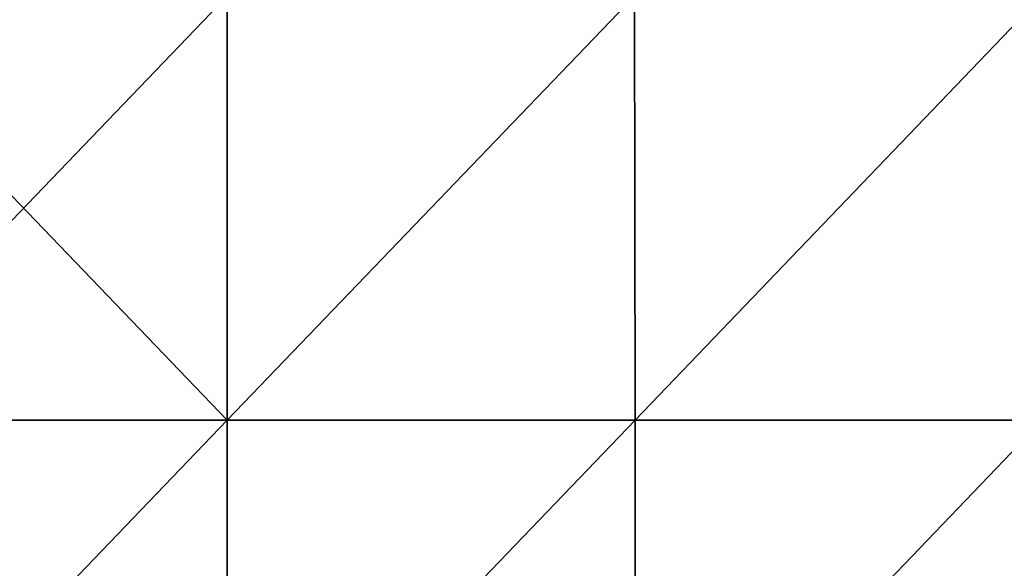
# Model space of a CAD drawing. Header units: millimetres. Extents: x -168 to 168, y -6 to 84.
# Tile 152 of 256: x 0 to 29, y 11 to 27. Entities that reach past the tile are written whole.
import ezdxf

# ---------------------------------------------------------------- set-up
doc = ezdxf.new("R2010")
doc.units = ezdxf.units.MM
doc.header["$LTSCALE"] = 65.185185
doc.layers.add('109', color=7, linetype='CONTINUOUS')
doc.layers.add('110', color=7, linetype='CONTINUOUS')

msp = doc.modelspace()

# ---------------------------------------------------------------- linework, layer by layer
at = {"layer": '109', "linetype": 'CONTINUOUS'}
for points in [[(-5.941, 27.198, -49.763), (5.941, 27.198, -49.763), (-5.946, 14.818, -49.871), (-5.941, 27.198, -49.763)], [(5.941, 27.198, -49.763), (5.946, 14.818, -49.871), (-5.946, 14.818, -49.871), (5.941, 27.198, -49.763)], [(5.941, 27.198, -49.763), (17.823, 27.198, -49.763), (5.946, 14.818, -49.871), (5.941, 27.198, -49.763)], [(17.823, 27.198, -49.763), (17.839, 14.818, -49.871), (5.946, 14.818, -49.871), (17.823, 27.198, -49.763)], [(17.823, 27.198, -49.763), (29.705, 27.198, -49.763), (17.839, 14.818, -49.871), (17.823, 27.198, -49.763)], [(29.705, 27.198, -49.763), (29.731, 14.818, -49.871), (17.839, 14.818, -49.871), (29.705, 27.198, -49.763)], [(5.951, 2.439, -49.979), (-5.951, 2.439, -49.979), (5.946, 14.818, -49.871), (5.951, 2.439, -49.979)], [(5.946, 14.818, -49.871), (-5.951, 2.439, -49.979), (-5.946, 14.818, -49.871), (5.946, 14.818, -49.871)], [(17.839, 14.818, -49.871), (5.951, 2.439, -49.979), (5.946, 14.818, -49.871), (17.839, 14.818, -49.871)], [(17.854, 2.439, -49.979), (5.951, 2.439, -49.979), (17.839, 14.818, -49.871), (17.854, 2.439, -49.979)], [(29.731, 14.818, -49.871), (17.854, 2.439, -49.979), (17.839, 14.818, -49.871), (29.731, 14.818, -49.871)], [(29.757, 2.439, -49.979), (17.854, 2.439, -49.979), (29.731, 14.818, -49.871), (29.757, 2.439, -49.979)]]:
    msp.add_3dface(points, dxfattribs=at)
at = {"layer": '110', "linetype": 'CONTINUOUS'}
for points in [[(-5.941, 27.198, 49.763), (-5.946, 14.818, 49.871), (5.946, 14.818, 49.871), (-5.941, 27.198, 49.763)], [(5.941, 27.198, 49.763), (-5.941, 27.198, 49.763), (5.946, 14.818, 49.871), (5.941, 27.198, 49.763)], [(17.823, 27.198, 49.763), (5.941, 27.198, 49.763), (5.946, 14.818, 49.871), (17.823, 27.198, 49.763)], [(17.823, 27.198, 49.763), (5.946, 14.818, 49.871), (17.839, 14.818, 49.871), (17.823, 27.198, 49.763)], [(29.705, 27.198, 49.763), (17.823, 27.198, 49.763), (17.839, 14.818, 49.871), (29.705, 27.198, 49.763)], [(29.705, 27.198, 49.763), (17.839, 14.818, 49.871), (29.731, 14.818, 49.871), (29.705, 27.198, 49.763)], [(-5.951, 2.439, 49.979), (5.951, 2.439, 49.979), (-5.946, 14.818, 49.871), (-5.951, 2.439, 49.979)], [(-5.946, 14.818, 49.871), (5.951, 2.439, 49.979), (5.946, 14.818, 49.871), (-5.946, 14.818, 49.871)], [(5.946, 14.818, 49.871), (5.951, 2.439, 49.979), (17.839, 14.818, 49.871), (5.946, 14.818, 49.871)], [(5.951, 2.439, 49.979), (17.854, 2.439, 49.979), (17.839, 14.818, 49.871), (5.951, 2.439, 49.979)], [(17.839, 14.818, 49.871), (17.854, 2.439, 49.979), (29.731, 14.818, 49.871), (17.839, 14.818, 49.871)], [(17.854, 2.439, 49.979), (29.757, 2.439, 49.979), (29.731, 14.818, 49.871), (17.854, 2.439, 49.979)]]:
    msp.add_3dface(points, dxfattribs=at)

doc.saveas('drawing.dxf')
